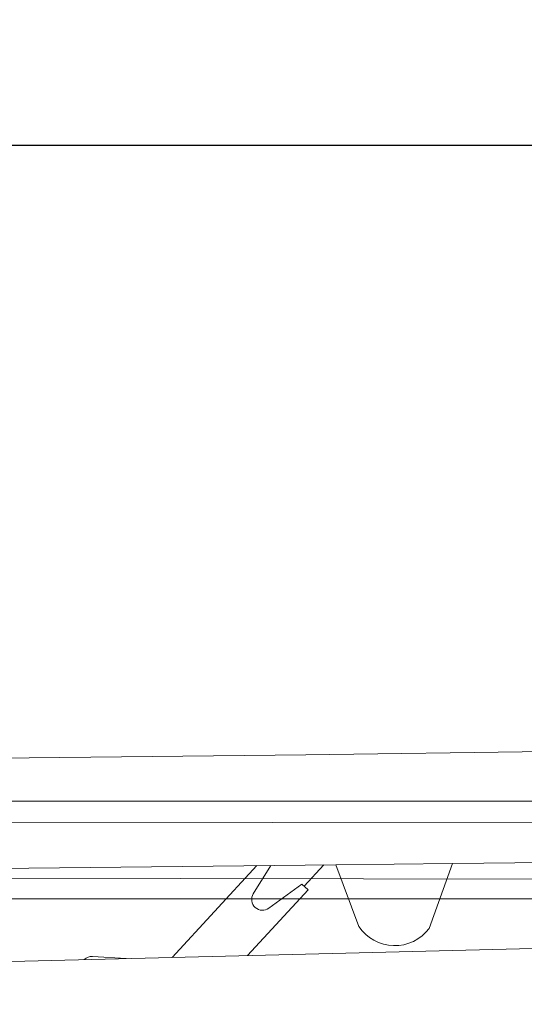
# Model space of a CAD drawing. Extents: x 0 to 59450, y 0 to 42050.
# Tile 86 of 256: x 21401 to 21866, y 36459 to 37366. Entities that reach past the tile are written whole.
import ezdxf

# ---------------------------------------------------------------- set-up
doc = ezdxf.new("R2010")
doc.units = 0
doc.header["$LTSCALE"] = 20
doc.header["$MEASUREMENT"] = 0
doc.layers.get('0').update_dxf_attribs({"linetype": 'CONTINUOUS'})
doc.layers.get('Defpoints').update_dxf_attribs({"linetype": 'CONTINUOUS'})
doc.dimstyles.new('DXF001', dxfattribs={"dimtxt": 3.1, "dimasz": 2, "dimexe": 2, "dimexo": 0.8, "dimgap": 0.09, "dimtad": 1, "dimdsep": 46, "dimtxsty": 'STANDARD', "dimcen": 0.09, "dimazin": 2, "dimtfac": 0.645161, "dimtdec": 4, "dimtmove": 0, "dimatfit": 3, "dimfxl": 1, "dimtvp": 0.66129, "dimtolj": 1, "dimtzin": 0, "dimarcsym": 0})

# ---------------------------------------------------------------- blocks, each defined once
blk = doc.blocks.new('_OPEN')
at = {"color": 0, "linetype": 'ByBlock', "lineweight": -2}
for p, q in [((-1, 0.166667), (0, 0)), ((0, 0), (-1, -0.166667)), ((0, 0), (-1, 0))]:
    blk.add_line(p, q, dxfattribs=at)
blk = doc.blocks.new('*D39')
at = {"color": 0, "linetype": 'Continuous', "lineweight": -2}
for p, q in [((13265.4, 36342.76), (13265.4, 37252.64)), ((13267.4, 37250.64), (22613.32, 37250.64)), ((22615.32, 36596.38), (22615.32, 37252.64))]:
    blk.add_line(p, q, dxfattribs=at)
at = {"layer": 'Defpoints', "color": 0, "linetype": 'Continuous'}
for p in [(22615.32, 37250.64), (22615.32, 36595.58), (13265.4, 36341.96)]:
    blk.add_point(p, dxfattribs=at)
at = {"color": 0, "linetype": 'Continuous', "lineweight": -2, "xscale": 2, "yscale": 2, "zscale": 2, "rotation": 180}
blk.add_blockref('_OPEN', (13265.4, 37250.64), dxfattribs=at)
at = {"color": 0, "linetype": 'Continuous', "lineweight": -2, "xscale": 2, "yscale": 2, "zscale": 2}
blk.add_blockref('_OPEN', (22615.32, 37250.64), dxfattribs=at)
at = {"color": 0, "linetype": 'Continuous', "lineweight": 13, "insert": (18114.26, 37300.73), "char_height": 100, "attachment_point": 5}
blk.add_mtext('\\A1;\\A1;9350', dxfattribs=at)

msp = doc.modelspace()

# ---------------------------------------------------------------- linework, layer by layer
at = {"color": 3, "linetype": 'Continuous', "lineweight": 13}
for p, q in [((21664.538, 36689.062), (21299.927, 36684.958)), ((22049.834, 36694.32), (21664.538, 36689.062)), ((21024.43, 36646.282), (22368.846, 36646.257)), ((21040.249, 36625.772), (22352.45, 36627.705)), ((21301.073, 36583.365), (21692.176, 36587.766)), ((21541.426, 36502.378), (21619.468, 36586.948)), ((21632.307, 36587.092), (21616.231, 36561.05)), ((21681.344, 36587.644), (21663.174, 36567.955)), ((21692.218, 36587.777), (21692.134, 36587.756)), ((21692.134, 36587.756), (21713.585, 36530.823)), ((21692.218, 36587.777), (21799.6, 36588.985)), ((21799.601, 36588.986), (21778.191, 36529.175)), ((21799.601, 36588.975), (22138.436, 36592.788)), ((22354.237, 36573.734), (21038.595, 36575.799)), ((21630.658, 36547.736), (21660.97, 36569.99)), ((21660.97, 36569.99), (21666.849, 36564.564)), ((21666.849, 36564.564), (21611.046, 36504.094)), ((22371.823, 36556.306), (21018.97, 36556.577)), ((22505.411, 36526.134), (20877.979, 36486.028)), ((21468.203, 36503.283), (21499.25, 36501.339))]:
    msp.add_line(p, q, dxfattribs=at)
for centre, radius, start, end in [((21624.74, 36555.797), 10, 148.31297, 306.28448), ((21746.467, 36552.709), 39.5, 213.647427, 323.429587), ((21467.578, 36493.302), 10, 86.416678, 134.91334)]:
    msp.add_arc(centre, radius, start, end, dxfattribs=at)

# ---------------------------------------------------------------- dimensions: what is measured, and where the dimension line sits
at = {"linetype": 'Continuous', "lineweight": 13}
dim = msp.add_linear_dim(base=(22615.316, 37250.636), p1=(13265.405, 36341.958), p2=(22615.316, 36595.583), text='\\A1;9350', dimstyle='DXF001', override={"dimtxt": 100, "dimasz": 2, "dimblk1": 'OPEN', "dimblk2": 'OPEN', "dimsah": 1}, dxfattribs=at)
dim.commit()
dim.dimension.update_dxf_attribs({"geometry": '*D39', "text_midpoint": (18114.26, 37250.636), "dimtype": 160})

doc.saveas('drawing.dxf')
